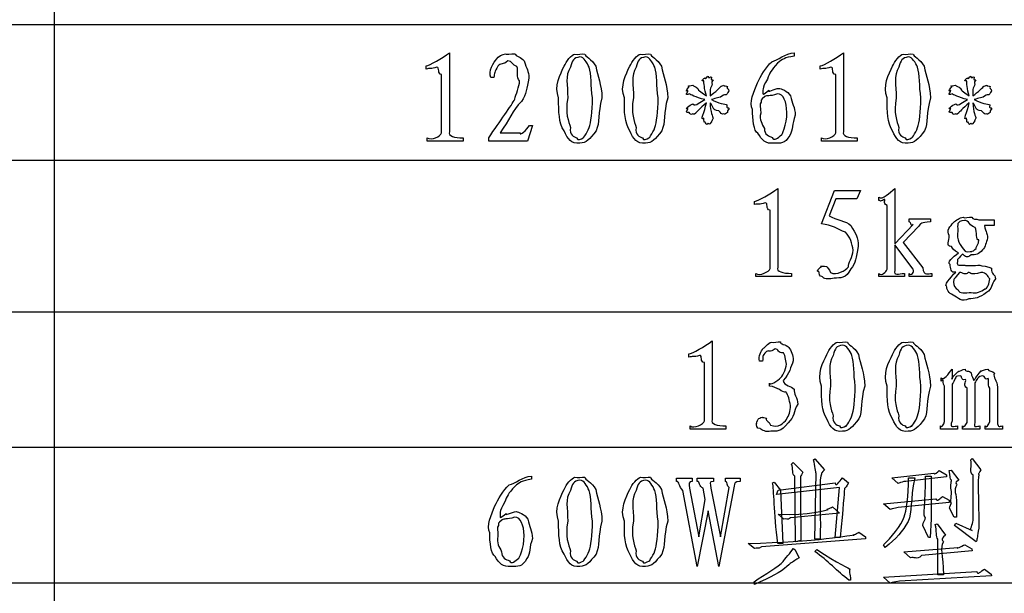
# Model space of a CAD drawing. Header units: millimetres. Extents: x 3 to 297, y 2 to 209.
# Tile 90 of 92: x 252 to 275, y 181 to 194. Entities that reach past the tile are written whole.
import ezdxf

# ---------------------------------------------------------------- set-up
doc = ezdxf.new("R2010")
doc.units = ezdxf.units.MM
doc.layers.get('0').update_dxf_attribs({"linetype": 'CONTINUOUS'})

msp = doc.modelspace()

# ---------------------------------------------------------------- linework, layer by layer
at = {"color": 0}
for p, q in [((252.448, 198.015), (252.448, 194.31)), ((225.742, 194.31), (252.448, 194.31)), ((252.448, 194.31), (252.448, 191.029)), ((252.448, 194.31), (291.994, 194.31)), ((262.004, 193.623), (262.004, 191.715)), ((270.338, 193.623), (270.338, 193.546)), ((271.529, 193.623), (271.529, 191.715)), ((261.441, 193.231), (261.441, 193.308)), ((265.543, 193.298), (265.543, 193.298)), ((267.13, 193.298), (267.13, 193.298)), ((270.966, 193.231), (270.966, 193.308)), ((273.48, 193.298), (273.48, 193.298)), ((261.816, 191.688), (261.816, 193.099)), ((263.078, 193.027), (263.007, 193.027)), ((271.341, 191.688), (271.341, 193.099)), ((270.25, 192.581), (270.25, 192.581)), ((268.304, 192.416), (268.304, 192.416)), ((274.654, 192.416), (274.654, 192.416)), ((269.528, 192.168), (269.528, 192.168)), ((264.01, 191.864), (263.889, 191.49)), ((263.938, 191.864), (264.01, 191.864)), ((264.93, 191.815), (264.93, 191.815)), ((266.518, 191.815), (266.518, 191.815)), ((272.868, 191.815), (272.868, 191.815)), ((261.469, 191.49), (261.469, 191.566)), ((262.334, 191.566), (262.334, 191.49)), ((262.957, 191.49), (262.957, 191.566)), ((263.227, 191.688), (263.712, 191.688)), ((263.227, 191.688), (263.227, 191.688)), ((270.994, 191.49), (270.994, 191.566)), ((271.859, 191.566), (271.859, 191.49)), ((262.334, 191.49), (261.469, 191.49)), ((263.889, 191.49), (262.957, 191.49)), ((271.859, 191.49), (270.994, 191.49)), ((225.742, 191.029), (252.448, 191.029)), ((252.448, 191.029), (252.448, 187.361)), ((252.448, 191.029), (291.994, 191.029)), ((269.941, 190.343), (269.941, 188.436)), ((270.994, 189.483), (271.314, 190.293)), ((271.314, 190.293), (271.937, 190.293)), ((271.937, 190.293), (271.848, 190.095)), ((272.769, 190.343), (272.769, 189.004)), ((269.379, 189.951), (269.379, 190.029)), ((271.341, 190.095), (271.181, 189.682)), ((271.848, 190.095), (271.341, 190.095)), ((272.383, 190.051), (272.383, 190.128)), ((272.582, 188.386), (272.582, 189.93)), ((269.754, 188.408), (269.754, 189.819)), ((272.769, 189.004), (273.215, 189.472)), ((273.348, 189.434), (272.967, 189.037)), ((273.116, 189.533), (273.116, 189.61)), ((273.116, 189.61), (273.634, 189.61)), ((273.634, 189.61), (273.634, 189.533)), ((274.803, 189.582), (275.172, 189.582)), ((275.172, 189.45), (274.935, 189.45)), ((275.172, 189.582), (275.172, 189.45)), ((273.215, 188.386), (272.769, 188.976)), ((272.769, 188.976), (272.769, 188.359)), ((272.967, 189.037), (273.447, 188.419)), ((271.76, 188.849), (271.76, 188.849)), ((274.307, 188.788), (274.307, 188.788)), ((274.467, 188.827), (274.467, 188.827)), ((269.407, 188.21), (269.407, 188.287)), ((270.272, 188.287), (270.272, 188.21)), ((272.383, 188.21), (272.383, 188.287)), ((273, 188.287), (273, 188.21)), ((273.116, 188.21), (273.116, 188.287)), ((273.662, 188.287), (273.662, 188.21)), ((274.334, 188.309), (274.334, 188.309)), ((270.272, 188.21), (269.407, 188.21)), ((273, 188.21), (272.383, 188.21)), ((273.662, 188.21), (273.116, 188.21)), ((225.742, 187.361), (252.448, 187.361)), ((252.448, 187.361), (252.448, 184.08)), ((252.448, 187.361), (291.994, 187.361)), ((268.354, 186.653), (268.354, 184.745)), ((267.791, 186.261), (267.791, 186.338)), ((268.166, 184.718), (268.166, 186.129)), ((269.572, 186.162), (269.495, 186.162)), ((271.893, 186.327), (271.893, 186.327)), ((273.48, 186.327), (273.48, 186.327)), ((274.158, 185.969), (274.158, 185.732)), ((269.743, 185.561), (269.743, 185.633)), ((273.888, 185.682), (273.888, 185.76)), ((273.921, 185.71), (273.888, 185.682)), ((274.224, 185.743), (274.224, 185.743)), ((273.97, 184.701), (273.97, 185.561)), ((274.158, 185.611), (274.158, 184.718)), ((274.516, 184.679), (274.516, 185.511)), ((274.704, 185.523), (274.704, 184.679)), ((275.062, 184.701), (275.062, 185.511)), ((275.249, 185.534), (275.249, 184.701)), ((271.28, 184.845), (271.28, 184.845)), ((272.868, 184.845), (272.868, 184.845)), ((267.819, 184.519), (267.819, 184.597)), ((268.684, 184.519), (267.819, 184.519)), ((268.684, 184.597), (268.684, 184.519)), ((273.871, 184.519), (273.871, 184.597)), ((274.285, 184.519), (273.871, 184.519)), ((274.285, 184.597), (274.285, 184.519)), ((274.406, 184.519), (274.406, 184.597)), ((274.825, 184.519), (274.406, 184.519)), ((274.825, 184.597), (274.825, 184.519)), ((274.952, 184.519), (274.952, 184.597)), ((275.371, 184.519), (274.952, 184.519)), ((275.371, 184.597), (275.371, 184.519)), ((225.742, 184.08), (252.448, 184.08)), ((252.448, 184.08), (252.448, 180.799)), ((252.448, 184.08), (291.994, 184.08)), ((270.272, 183.674), (270.31, 183.713)), ((270.31, 183.713), (270.547, 183.481)), ((270.807, 183.774), (270.839, 183.801)), ((270.839, 183.801), (271.066, 183.537)), ((274.61, 183.774), (274.638, 183.812)), ((274.638, 183.812), (274.847, 183.537)), ((273.844, 183.515), (274.014, 183.416)), ((274.081, 183.515), (274.131, 183.526)), ((274.131, 183.526), (274.312, 183.283)), ((263.988, 183.382), (263.988, 183.305)), ((267.494, 183.256), (267.494, 183.333)), ((267.494, 183.333), (267.869, 183.333)), ((267.869, 183.333), (267.869, 183.256)), ((267.99, 183.256), (267.99, 183.333)), ((267.99, 183.333), (268.387, 183.333)), ((268.387, 183.333), (268.387, 183.256)), ((268.673, 183.256), (268.673, 183.333)), ((268.673, 183.333), (269.032, 183.333)), ((269.032, 183.333), (269.032, 183.256)), ((269.814, 183.217), (269.853, 183.239)), ((269.853, 183.239), (270.002, 183.041)), ((270.371, 181.795), (270.349, 183.382)), ((270.492, 183.377), (270.492, 183.377)), ((270.839, 181.856), (270.867, 183.454)), ((271, 183.432), (271, 183.432)), ((271.501, 183.338), (271.65, 183.217)), ((272.697, 183.338), (273.711, 183.454)), ((272.852, 183.206), (272.697, 183.338)), ((274.014, 183.366), (273.039, 183.256)), ((273.1, 183.338), (273.249, 183.338)), ((273.513, 183.382), (273.645, 183.382)), ((273.645, 183.382), (273.645, 182.352)), ((274.014, 183.416), (274.014, 183.366)), ((274.66, 182.313), (274.66, 183.405)), ((265.543, 183.057), (265.543, 183.057)), ((267.13, 183.057), (267.13, 183.057)), ((267.99, 181.2), (267.643, 183.035)), ((267.808, 183.09), (268.034, 181.916)), ((268.188, 182.82), (268.139, 183.09)), ((268.326, 183.09), (268.552, 181.916)), ((268.883, 183.14), (268.514, 181.2)), ((268.552, 181.916), (268.762, 183.107)), ((271.429, 183.107), (269.913, 182.936)), ((269.913, 182.936), (269.952, 183.041)), ((269.952, 183.041), (271.33, 183.217)), ((270.002, 183.041), (270.062, 181.756)), ((271.33, 181.894), (271.429, 183.107)), ((268.034, 181.916), (268.188, 182.82)), ((272.499, 182.71), (273.761, 182.837)), ((273.921, 182.892), (274.081, 182.798)), ((274.081, 182.798), (274.081, 182.748)), ((268.254, 182.539), (267.99, 181.2)), ((268.514, 181.2), (268.254, 182.539)), ((271.264, 182.638), (271.435, 182.489)), ((272.653, 182.572), (272.499, 182.71)), ((274.081, 182.748), (272.852, 182.622)), ((274.207, 182.39), (274.092, 182.611)), ((274.263, 182.699), (274.257, 182.39)), ((263.9, 182.341), (263.9, 182.341)), ((270.09, 182.341), (269.952, 182.462)), ((271.435, 182.489), (270.25, 182.374)), ((273.094, 182.286), (273.094, 182.286)), ((273.645, 182.352), (273.623, 181.894)), ((274.257, 182.39), (274.207, 182.39)), ((273.585, 181.894), (273.447, 182.192)), ((273.745, 182.214), (273.794, 182.225)), ((273.794, 182.225), (273.993, 181.955)), ((274.213, 182.192), (274.241, 182.241)), ((274.737, 181.795), (274.213, 182.192)), ((274.241, 182.241), (274.638, 182.065)), ((263.178, 181.927), (263.178, 181.927)), ((272.058, 181.866), (269.544, 181.673)), ((270.498, 181.828), (270.371, 181.795)), ((270.966, 181.856), (270.839, 181.856)), ((271.452, 181.894), (271.33, 181.894)), ((271.898, 182.026), (272.058, 181.916)), ((272.058, 181.916), (272.058, 181.866)), ((273.623, 181.894), (273.585, 181.894)), ((273.811, 180.996), (273.811, 181.856)), ((264.93, 181.574), (264.93, 181.574)), ((266.518, 181.574), (266.518, 181.574)), ((269.379, 181.629), (269.224, 181.756)), ((270.062, 181.756), (269.941, 181.756)), ((270.31, 181.629), (270.349, 181.608)), ((270.349, 181.608), (270.459, 181.409)), ((270.839, 181.558), (270.884, 181.608)), ((272.532, 181.657), (272.499, 181.723)), ((272.989, 181.547), (274.29, 181.657)), ((274.638, 181.574), (273.414, 181.459)), ((274.461, 181.723), (274.627, 181.624)), ((274.627, 181.624), (274.638, 181.574)), ((273.149, 181.409), (272.989, 181.547)), ((274.935, 181.133), (275.095, 181.012)), ((271.7, 180.864), (271.661, 180.864)), ((271.7, 180.864), (271.7, 180.864)), ((272.499, 180.94), (274.748, 181.073)), ((272.653, 180.792), (272.499, 180.94)), ((275.106, 180.974), (272.879, 180.841)), ((273.943, 180.996), (273.811, 180.996)), ((273.943, 180.996), (273.943, 180.996)), ((275.095, 181.012), (275.106, 180.974)), ((225.742, 180.799), (252.448, 180.799)), ((225.742, 180.799), (252.448, 180.799)), ((252.448, 180.799), (252.448, 177.517)), ((252.448, 180.799), (291.994, 180.799)), ((269.379, 180.764), (269.373, 180.825)), ((269.379, 180.764), (269.379, 180.764))]:
    msp.add_line(p, q, dxfattribs=at)
for points in [[(261.441, 193.308), (261.533, 193.321), (261.827, 193.49), (262.004, 193.623)], [(263.007, 193.027), (262.932, 193.171), (263.078, 193.408), (263.145, 193.474)], [(263.145, 193.474), (263.183, 193.541), (263.283, 193.585), (263.36, 193.601)], [(263.36, 193.601), (263.338, 193.57), (263.511, 193.614), (263.586, 193.601)], [(263.586, 193.601), (263.605, 193.541), (263.737, 193.529), (263.812, 193.43)], [(264.776, 193.298), (264.826, 193.42), (264.954, 193.58), (265.035, 193.595)], [(265.157, 193.523), (265.002, 193.504), (264.977, 193.441), (264.93, 193.275)], [(265.035, 193.595), (265.108, 193.57), (265.201, 193.613), (265.278, 193.595)], [(265.383, 193.275), (265.325, 193.387), (265.259, 193.523), (265.157, 193.523)], [(265.278, 193.595), (265.267, 193.537), (265.446, 193.481), (265.543, 193.298)], [(266.364, 193.298), (266.414, 193.42), (266.542, 193.58), (266.623, 193.595)], [(266.744, 193.523), (266.59, 193.504), (266.565, 193.441), (266.518, 193.275)], [(266.623, 193.595), (266.696, 193.57), (266.788, 193.613), (266.865, 193.595)], [(266.97, 193.275), (266.912, 193.387), (266.846, 193.523), (266.744, 193.523)], [(266.865, 193.595), (266.855, 193.537), (267.033, 193.481), (267.13, 193.298)], [(269.798, 193.408), (269.937, 193.442), (270.129, 193.612), (270.338, 193.623)], [(270.338, 193.546), (270.106, 193.504), (270.046, 193.474), (269.936, 193.374)], [(270.966, 193.308), (271.058, 193.321), (271.352, 193.49), (271.529, 193.623)], [(272.714, 193.298), (272.764, 193.42), (272.892, 193.58), (272.973, 193.595)], [(273.094, 193.523), (272.94, 193.504), (272.915, 193.441), (272.868, 193.275)], [(272.973, 193.595), (273.046, 193.57), (273.138, 193.613), (273.215, 193.595)], [(273.32, 193.275), (273.262, 193.387), (273.196, 193.523), (273.094, 193.523)], [(273.215, 193.595), (273.205, 193.537), (273.383, 193.481), (273.48, 193.298)], [(261.7, 193.275), (261.548, 193.222), (261.536, 193.26), (261.441, 193.231)], [(261.816, 193.099), (261.702, 193.107), (261.778, 193.278), (261.7, 193.275)], [(263.178, 193.303), (263.091, 193.16), (263.096, 193.129), (263.078, 193.027)], [(263.415, 193.43), (263.307, 193.325), (263.229, 193.387), (263.178, 193.303)], [(263.635, 193.292), (263.521, 193.325), (263.521, 193.43), (263.415, 193.43)], [(263.701, 192.945), (263.605, 193.027), (263.68, 193.204), (263.635, 193.292)], [(263.812, 193.43), (263.87, 193.226), (263.922, 193.19), (263.922, 193.011)], [(264.644, 192.531), (264.528, 192.821), (264.688, 193.117), (264.776, 193.298)], [(264.93, 193.275), (264.793, 193.056), (264.864, 192.862), (264.864, 192.531)], [(265.46, 192.531), (265.424, 192.821), (265.434, 193.11), (265.383, 193.275)], [(265.543, 193.298), (265.576, 193.056), (265.687, 192.862), (265.691, 192.531)], [(266.232, 192.531), (266.116, 192.821), (266.276, 193.117), (266.364, 193.298)], [(266.518, 193.275), (266.38, 193.056), (266.452, 192.862), (266.452, 192.531)], [(267.047, 192.531), (267.012, 192.821), (267.021, 193.11), (266.97, 193.275)], [(267.13, 193.298), (267.163, 193.056), (267.275, 192.862), (267.279, 192.531)], [(269.451, 192.901), (269.522, 193.06), (269.65, 193.275), (269.798, 193.408)], [(269.936, 193.374), (269.772, 193.193), (269.746, 193.15), (269.688, 192.989)], [(271.225, 193.275), (271.073, 193.222), (271.061, 193.26), (270.966, 193.231)], [(271.341, 193.099), (271.227, 193.107), (271.303, 193.278), (271.225, 193.275)], [(272.582, 192.531), (272.466, 192.821), (272.626, 193.117), (272.714, 193.298)], [(272.868, 193.275), (272.73, 193.056), (272.802, 192.862), (272.802, 192.531)], [(273.397, 192.531), (273.362, 192.821), (273.371, 193.11), (273.32, 193.275)], [(273.48, 193.298), (273.513, 193.056), (273.625, 192.862), (273.629, 192.531)], [(263.922, 193.011), (263.87, 192.748), (263.863, 192.641), (263.745, 192.443)], [(268.155, 192.95), (268.045, 192.92), (268.162, 193.006), (268.177, 193.022)], [(268.177, 193.022), (268.195, 192.953), (268.222, 193.052), (268.254, 193.06)], [(268.254, 193.06), (268.261, 192.972), (268.315, 193.063), (268.337, 193.038)], [(268.337, 193.038), (268.31, 192.92), (268.376, 192.989), (268.376, 192.967)], [(274.505, 192.95), (274.395, 192.92), (274.512, 193.006), (274.527, 193.022)], [(274.527, 193.022), (274.545, 192.953), (274.572, 193.052), (274.604, 193.06)], [(274.604, 193.06), (274.611, 192.972), (274.665, 193.063), (274.687, 193.038)], [(274.687, 193.038), (274.66, 192.92), (274.726, 192.989), (274.726, 192.967)], [(263.586, 192.504), (263.605, 192.622), (263.701, 192.801), (263.701, 192.945)], [(267.769, 192.713), (267.67, 192.655), (267.781, 192.787), (267.802, 192.807)], [(267.802, 192.807), (267.714, 192.814), (267.852, 192.84), (267.885, 192.84)], [(267.885, 192.84), (267.898, 192.814), (267.959, 192.814), (268.012, 192.763)], [(268.012, 192.763), (268.001, 192.714), (268.131, 192.654), (268.216, 192.581)], [(268.216, 192.581), (268.162, 192.737), (268.155, 192.917), (268.155, 192.95)], [(268.348, 192.834), (268.277, 192.741), (268.318, 192.68), (268.304, 192.581)], [(268.304, 192.581), (268.427, 192.67), (268.559, 192.807), (268.574, 192.818)], [(268.376, 192.967), (268.31, 192.88), (268.366, 192.903), (268.348, 192.834)], [(268.574, 192.818), (268.577, 192.814), (268.614, 192.84), (268.64, 192.84)], [(268.64, 192.84), (268.632, 192.814), (268.697, 192.829), (268.723, 192.807)], [(268.723, 192.807), (268.684, 192.774), (268.759, 192.755), (268.756, 192.708)], [(269.329, 192.25), (269.238, 192.413), (269.369, 192.694), (269.451, 192.901)], [(269.688, 192.989), (269.54, 192.755), (269.595, 192.711), (269.577, 192.63)], [(269.726, 192.719), (269.673, 192.644), (269.858, 192.763), (269.969, 192.763)], [(269.969, 192.763), (270.014, 192.763), (270.176, 192.702), (270.25, 192.581)], [(274.119, 192.713), (274.02, 192.655), (274.131, 192.787), (274.152, 192.807)], [(274.152, 192.807), (274.064, 192.814), (274.202, 192.84), (274.235, 192.84)], [(274.235, 192.84), (274.248, 192.814), (274.309, 192.814), (274.362, 192.763)], [(274.362, 192.763), (274.351, 192.714), (274.481, 192.654), (274.566, 192.581)], [(274.566, 192.581), (274.512, 192.737), (274.505, 192.917), (274.505, 192.95)], [(274.698, 192.834), (274.627, 192.741), (274.668, 192.68), (274.654, 192.581)], [(274.654, 192.581), (274.777, 192.67), (274.909, 192.807), (274.924, 192.818)], [(274.726, 192.967), (274.66, 192.88), (274.716, 192.903), (274.698, 192.834)], [(274.924, 192.818), (274.927, 192.814), (274.964, 192.84), (274.99, 192.84)], [(274.99, 192.84), (274.982, 192.814), (275.047, 192.829), (275.073, 192.807)], [(275.073, 192.807), (275.034, 192.774), (275.109, 192.755), (275.106, 192.708)], [(264.776, 191.738), (264.645, 191.925), (264.644, 192.2), (264.644, 192.531)], [(264.864, 192.531), (264.793, 192.159), (264.886, 191.961), (264.93, 191.815)], [(265.383, 191.815), (265.424, 191.925), (265.46, 192.2), (265.46, 192.531)], [(265.691, 192.531), (265.582, 192.159), (265.647, 191.936), (265.548, 191.738)], [(266.364, 191.738), (266.233, 191.925), (266.232, 192.2), (266.232, 192.531)], [(266.452, 192.531), (266.38, 192.159), (266.474, 191.961), (266.518, 191.815)], [(266.97, 191.815), (267.012, 191.925), (267.047, 192.2), (267.047, 192.531)], [(267.279, 192.531), (267.17, 192.159), (267.235, 191.936), (267.135, 191.738)], [(267.802, 192.63), (267.67, 192.571), (267.769, 192.672), (267.769, 192.713)], [(268.177, 192.492), (267.953, 192.545), (267.827, 192.619), (267.802, 192.63)], [(268.629, 192.603), (268.519, 192.512), (268.454, 192.539), (268.337, 192.492)], [(268.756, 192.708), (268.676, 192.564), (268.709, 192.628), (268.629, 192.603)], [(269.627, 192.564), (269.507, 192.472), (269.55, 192.479), (269.539, 192.432)], [(269.577, 192.63), (269.573, 192.589), (269.678, 192.693), (269.726, 192.719)], [(269.93, 192.63), (269.723, 192.556), (269.678, 192.609), (269.627, 192.564)], [(270.162, 192.184), (270.147, 192.439), (270.085, 192.63), (269.93, 192.63)], [(270.25, 192.581), (270.279, 192.406), (270.36, 192.307), (270.36, 192.112)], [(272.714, 191.738), (272.583, 191.925), (272.582, 192.2), (272.582, 192.531)], [(272.802, 192.531), (272.73, 192.159), (272.824, 191.961), (272.868, 191.815)], [(273.32, 191.815), (273.362, 191.925), (273.397, 192.2), (273.397, 192.531)], [(273.629, 192.531), (273.52, 192.159), (273.585, 191.936), (273.485, 191.738)], [(274.152, 192.63), (274.02, 192.571), (274.119, 192.672), (274.119, 192.713)], [(274.527, 192.492), (274.303, 192.545), (274.177, 192.619), (274.152, 192.63)], [(274.979, 192.603), (274.869, 192.512), (274.804, 192.539), (274.687, 192.492)], [(275.106, 192.708), (275.026, 192.564), (275.059, 192.628), (274.979, 192.603)], [(262.957, 191.566), (263.219, 191.972), (263.511, 192.356), (263.586, 192.504)], [(263.745, 192.443), (263.521, 192.234), (263.459, 191.992), (263.227, 191.688)], [(267.769, 192.278), (267.67, 192.247), (267.809, 192.358), (267.891, 192.388)], [(267.802, 192.179), (267.67, 192.163), (267.769, 192.236), (267.769, 192.278)], [(267.891, 192.388), (267.953, 192.307), (268.07, 192.451), (268.177, 192.492)], [(268.216, 192.416), (268.048, 192.267), (267.975, 192.185), (267.957, 192.168)], [(268.155, 192.041), (268.045, 191.958), (268.175, 192.195), (268.216, 192.416)], [(268.304, 192.416), (268.31, 192.192), (268.376, 192.07), (268.376, 192.041)], [(268.514, 192.223), (268.343, 192.223), (268.384, 192.341), (268.304, 192.416)], [(268.337, 192.492), (268.5, 192.399), (268.679, 192.384), (268.712, 192.366)], [(268.712, 192.366), (268.684, 192.247), (268.762, 192.322), (268.762, 192.278)], [(268.762, 192.278), (268.684, 192.163), (268.748, 192.203), (268.723, 192.179)], [(269.539, 192.432), (269.489, 192.38), (269.528, 192.3), (269.528, 192.168)], [(274.119, 192.278), (274.02, 192.247), (274.159, 192.358), (274.241, 192.388)], [(274.152, 192.179), (274.02, 192.163), (274.119, 192.236), (274.119, 192.278)], [(274.241, 192.388), (274.303, 192.307), (274.42, 192.451), (274.527, 192.492)], [(274.566, 192.416), (274.398, 192.267), (274.325, 192.185), (274.307, 192.168)], [(274.505, 192.041), (274.395, 191.958), (274.525, 192.195), (274.566, 192.416)], [(274.654, 192.416), (274.66, 192.192), (274.726, 192.07), (274.726, 192.041)], [(274.864, 192.223), (274.693, 192.223), (274.734, 192.341), (274.654, 192.416)], [(274.687, 192.492), (274.85, 192.399), (275.029, 192.384), (275.062, 192.366)], [(275.062, 192.366), (275.034, 192.247), (275.112, 192.322), (275.112, 192.278)], [(275.112, 192.278), (275.034, 192.163), (275.098, 192.203), (275.073, 192.179)], [(267.885, 192.145), (267.831, 192.115), (267.825, 192.156), (267.802, 192.179)], [(267.957, 192.168), (267.898, 192.115), (267.918, 192.145), (267.885, 192.145)], [(268.183, 191.958), (268.162, 191.899), (268.155, 192.01), (268.155, 192.041)], [(268.376, 192.041), (268.31, 191.899), (268.362, 191.983), (268.337, 191.958)], [(268.64, 192.145), (268.577, 192.115), (268.571, 192.17), (268.514, 192.223)], [(268.723, 192.179), (268.632, 192.115), (268.669, 192.145), (268.64, 192.145)], [(269.462, 191.677), (269.357, 191.727), (269.329, 192.025), (269.329, 192.25)], [(269.528, 192.168), (269.489, 191.998), (269.557, 191.91), (269.616, 191.793)], [(270.03, 191.638), (270.03, 191.608), (270.162, 191.886), (270.162, 192.184)], [(270.36, 192.112), (270.279, 191.899), (270.316, 191.756), (270.228, 191.627)], [(274.235, 192.145), (274.181, 192.115), (274.175, 192.156), (274.152, 192.179)], [(274.307, 192.168), (274.248, 192.115), (274.268, 192.145), (274.235, 192.145)], [(274.533, 191.958), (274.512, 191.899), (274.505, 192.01), (274.505, 192.041)], [(274.726, 192.041), (274.66, 191.899), (274.712, 191.983), (274.687, 191.958)], [(274.99, 192.145), (274.927, 192.115), (274.921, 192.17), (274.864, 192.223)], [(275.073, 192.179), (274.982, 192.115), (275.019, 192.145), (274.99, 192.145)], [(263.712, 191.688), (263.697, 191.594), (263.872, 191.765), (263.938, 191.864)], [(264.93, 191.815), (264.884, 191.634), (265.027, 191.589), (265.079, 191.566)], [(265.234, 191.566), (265.208, 191.517), (265.334, 191.671), (265.383, 191.815)], [(266.518, 191.815), (266.471, 191.634), (266.615, 191.589), (266.667, 191.566)], [(266.821, 191.566), (266.795, 191.517), (266.922, 191.671), (266.97, 191.815)], [(268.26, 191.919), (268.202, 191.848), (268.205, 191.932), (268.183, 191.958)], [(268.337, 191.958), (268.261, 191.848), (268.289, 191.919), (268.26, 191.919)], [(272.868, 191.815), (272.821, 191.634), (272.965, 191.589), (273.017, 191.566)], [(273.171, 191.566), (273.145, 191.517), (273.272, 191.671), (273.32, 191.815)], [(274.61, 191.919), (274.552, 191.848), (274.555, 191.932), (274.533, 191.958)], [(274.687, 191.958), (274.611, 191.848), (274.639, 191.919), (274.61, 191.919)], [(261.469, 191.566), (261.565, 191.495), (261.797, 191.607), (261.816, 191.688)], [(262.004, 191.715), (261.96, 191.612), (262.128, 191.566), (262.334, 191.566)], [(265.157, 191.44), (264.943, 191.409), (264.867, 191.539), (264.776, 191.738)], [(265.079, 191.566), (265.108, 191.476), (265.186, 191.547), (265.234, 191.566)], [(265.548, 191.738), (265.384, 191.528), (265.318, 191.44), (265.157, 191.44)], [(266.744, 191.44), (266.531, 191.409), (266.455, 191.539), (266.364, 191.738)], [(266.667, 191.566), (266.696, 191.476), (266.773, 191.547), (266.821, 191.566)], [(267.135, 191.738), (266.972, 191.528), (266.905, 191.44), (266.744, 191.44)], [(269.847, 191.44), (269.65, 191.409), (269.55, 191.518), (269.462, 191.677)], [(269.616, 191.793), (269.606, 191.645), (269.737, 191.602), (269.803, 191.578)], [(269.803, 191.578), (269.856, 191.476), (269.944, 191.572), (270.03, 191.638)], [(270.228, 191.627), (270.106, 191.409), (270.015, 191.44), (269.847, 191.44)], [(270.994, 191.566), (271.09, 191.495), (271.322, 191.607), (271.341, 191.688)], [(271.529, 191.715), (271.485, 191.612), (271.653, 191.566), (271.859, 191.566)], [(273.094, 191.44), (272.881, 191.409), (272.805, 191.539), (272.714, 191.738)], [(273.017, 191.566), (273.046, 191.476), (273.123, 191.547), (273.171, 191.566)], [(273.485, 191.738), (273.322, 191.528), (273.255, 191.44), (273.094, 191.44)], [(269.379, 190.029), (269.47, 190.041), (269.765, 190.211), (269.941, 190.343)], [(272.383, 190.128), (272.466, 190.063), (272.644, 190.233), (272.769, 190.343)], [(269.638, 189.996), (269.485, 189.942), (269.474, 189.98), (269.379, 189.951)], [(269.754, 189.819), (269.639, 189.828), (269.715, 189.998), (269.638, 189.996)], [(272.515, 190.078), (272.378, 189.997), (272.427, 190.069), (272.383, 190.051)], [(272.582, 189.93), (272.466, 189.997), (272.559, 190.078), (272.515, 190.078)], [(271.181, 189.682), (271.352, 189.574), (271.587, 189.563), (271.705, 189.45)], [(274.423, 189.648), (274.428, 189.607), (274.578, 189.662), (274.627, 189.648)], [(271.573, 189.285), (271.377, 189.351), (271.259, 189.468), (270.994, 189.483)], [(271.705, 189.45), (271.826, 189.232), (271.887, 189.17), (271.887, 188.943)], [(273.215, 189.472), (273.123, 189.398), (273.182, 189.533), (273.116, 189.533)], [(273.634, 189.533), (273.388, 189.516), (273.406, 189.5), (273.348, 189.434)], [(274.086, 189.207), (273.998, 189.309), (274.119, 189.439), (274.186, 189.516)], [(274.186, 189.516), (274.252, 189.582), (274.334, 189.637), (274.423, 189.648)], [(274.45, 189.571), (274.252, 189.541), (274.29, 189.486), (274.29, 189.317)], [(274.709, 189.4), (274.585, 189.424), (274.56, 189.571), (274.45, 189.571)], [(274.627, 189.648), (274.645, 189.582), (274.737, 189.615), (274.803, 189.582)], [(274.935, 189.45), (274.968, 189.258), (275.012, 189.264), (275.012, 189.147)], [(271.76, 188.849), (271.741, 189.001), (271.697, 189.17), (271.573, 189.285)], [(274.136, 188.937), (273.998, 188.935), (274.086, 189.078), (274.086, 189.207)], [(274.29, 189.317), (274.252, 189.086), (274.348, 188.984), (274.467, 188.827)], [(274.803, 189.097), (274.711, 189.082), (274.771, 189.29), (274.709, 189.4)], [(274.737, 188.893), (274.711, 188.902), (274.803, 189.009), (274.803, 189.097)], [(275.012, 189.147), (274.968, 189.027), (274.969, 188.935), (274.886, 188.855)], [(271.65, 188.447), (271.624, 188.535), (271.76, 188.675), (271.76, 188.849)], [(271.887, 188.943), (271.826, 188.663), (271.826, 188.536), (271.705, 188.397)], [(274.108, 188.502), (274.012, 188.553), (274.175, 188.674), (274.307, 188.788)], [(274.307, 188.788), (274.186, 188.835), (274.172, 188.889), (274.136, 188.937)], [(274.406, 188.756), (274.248, 188.586), (274.285, 188.636), (274.285, 188.573)], [(274.616, 188.733), (274.486, 188.63), (274.446, 188.74), (274.406, 188.756)], [(274.467, 188.827), (274.45, 188.802), (274.602, 188.817), (274.632, 188.821)], [(274.886, 188.855), (274.803, 188.747), (274.715, 188.733), (274.616, 188.733)], [(274.632, 188.821), (274.627, 188.811), (274.695, 188.849), (274.737, 188.893)], [(270.994, 188.452), (270.922, 188.464), (271.079, 188.476), (271.121, 188.458)], [(274.241, 188.32), (274.131, 188.281), (274.108, 188.425), (274.108, 188.502)], [(274.285, 188.573), (274.248, 188.464), (274.343, 188.485), (274.461, 188.485)], [(274.461, 188.485), (274.483, 188.464), (274.7, 188.485), (274.825, 188.485)], [(274.825, 188.485), (274.85, 188.464), (275.042, 188.461), (275.106, 188.414)], [(269.407, 188.287), (269.503, 188.215), (269.735, 188.327), (269.754, 188.408)], [(269.941, 188.436), (269.897, 188.332), (270.065, 188.287), (270.272, 188.287)], [(270.933, 188.342), (270.837, 188.303), (270.953, 188.43), (270.994, 188.452)], [(271.005, 188.215), (270.956, 188.204), (270.933, 188.294), (270.933, 188.342)], [(271.121, 188.458), (271.121, 188.432), (271.192, 188.393), (271.214, 188.309)], [(271.214, 188.309), (271.359, 188.229), (271.575, 188.354), (271.65, 188.447)], [(271.705, 188.397), (271.587, 188.149), (271.453, 188.182), (271.303, 188.171)], [(272.383, 188.287), (272.446, 188.215), (272.562, 188.32), (272.582, 188.386)], [(272.769, 188.359), (272.726, 188.215), (272.864, 188.287), (273, 188.287)], [(273.116, 188.287), (273.156, 188.215), (273.249, 188.32), (273.215, 188.386)], [(273.447, 188.419), (273.461, 188.215), (273.585, 188.287), (273.662, 188.287)], [(274.02, 187.984), (273.954, 187.981), (274.093, 188.179), (274.241, 188.32)], [(274.334, 188.309), (274.186, 188.149), (274.191, 188.149), (274.191, 188.072)], [(274.544, 188.309), (274.479, 188.229), (274.414, 188.309), (274.334, 188.309)], [(274.847, 188.309), (274.6, 188.229), (274.606, 188.309), (274.544, 188.309)], [(275.062, 188.155), (275.001, 188.229), (274.99, 188.309), (274.847, 188.309)], [(275.106, 188.414), (275.092, 188.251), (275.2, 188.279), (275.2, 188.155)], [(271.303, 188.171), (271.055, 188.13), (271.056, 188.178), (271.005, 188.215)], [(274.191, 188.072), (274.186, 187.992), (274.225, 187.931), (274.296, 187.89)], [(274.941, 187.912), (275.001, 187.906), (275.062, 188.053), (275.062, 188.155)], [(275.2, 188.155), (275.092, 188.006), (275.128, 187.923), (274.985, 187.824)], [(274.18, 187.763), (274.071, 187.807), (274.02, 187.895), (274.02, 187.984)], [(274.555, 187.675), (274.402, 187.573), (274.286, 187.705), (274.18, 187.763)], [(274.296, 187.89), (274.329, 187.789), (274.475, 187.824), (274.616, 187.824)], [(274.985, 187.824), (274.81, 187.69), (274.701, 187.675), (274.555, 187.675)], [(274.616, 187.824), (274.726, 187.789), (274.864, 187.854), (274.941, 187.912)], [(267.791, 186.338), (267.883, 186.351), (268.177, 186.52), (268.354, 186.653)], [(269.589, 186.482), (269.589, 186.45), (269.712, 186.61), (269.787, 186.625)], [(269.787, 186.625), (269.856, 186.6), (269.936, 186.644), (270.002, 186.63)], [(270.002, 186.63), (269.988, 186.571), (270.137, 186.571), (270.211, 186.498)], [(271.126, 186.327), (271.176, 186.45), (271.304, 186.61), (271.385, 186.625)], [(271.385, 186.625), (271.458, 186.6), (271.551, 186.643), (271.628, 186.625)], [(271.628, 186.625), (271.617, 186.567), (271.796, 186.51), (271.893, 186.327)], [(272.714, 186.327), (272.764, 186.45), (272.892, 186.61), (272.973, 186.625)], [(272.973, 186.625), (273.046, 186.6), (273.138, 186.643), (273.215, 186.625)], [(273.215, 186.625), (273.205, 186.567), (273.383, 186.51), (273.48, 186.327)], [(269.495, 186.162), (269.474, 186.289), (269.533, 186.4), (269.589, 186.482)], [(269.671, 186.399), (269.54, 186.274), (269.594, 186.279), (269.572, 186.162)], [(269.875, 186.46), (269.75, 186.355), (269.718, 186.439), (269.671, 186.399)], [(270.079, 186.366), (269.93, 186.355), (269.966, 186.46), (269.875, 186.46)], [(270.151, 186.09), (270.14, 186.115), (270.126, 186.307), (270.079, 186.366)], [(270.211, 186.498), (270.252, 186.424), (270.319, 186.316), (270.316, 186.173)], [(271.507, 186.553), (271.352, 186.534), (271.327, 186.471), (271.28, 186.305)], [(271.733, 186.305), (271.675, 186.417), (271.609, 186.553), (271.507, 186.553)], [(273.094, 186.553), (272.94, 186.534), (272.915, 186.471), (272.868, 186.305)], [(273.32, 186.305), (273.262, 186.417), (273.196, 186.553), (273.094, 186.553)], [(268.05, 186.305), (267.898, 186.251), (267.886, 186.29), (267.791, 186.261)], [(268.166, 186.129), (268.052, 186.137), (268.128, 186.308), (268.05, 186.305)], [(270.018, 185.771), (270.021, 185.751), (270.151, 185.969), (270.151, 186.09)], [(270.316, 186.173), (270.246, 186.02), (270.231, 185.87), (270.074, 185.693)], [(270.994, 185.561), (270.878, 185.85), (271.038, 186.147), (271.126, 186.327)], [(271.28, 186.305), (271.143, 186.086), (271.214, 185.892), (271.214, 185.561)], [(271.81, 185.561), (271.774, 185.85), (271.784, 186.14), (271.733, 186.305)], [(271.893, 186.327), (271.926, 186.086), (272.037, 185.892), (272.041, 185.561)], [(272.582, 185.561), (272.466, 185.85), (272.626, 186.147), (272.714, 186.327)], [(272.868, 186.305), (272.73, 186.086), (272.802, 185.892), (272.802, 185.561)], [(273.397, 185.561), (273.362, 185.85), (273.371, 186.14), (273.32, 186.305)], [(273.48, 186.327), (273.513, 186.086), (273.625, 185.892), (273.629, 185.561)], [(273.888, 185.76), (273.954, 185.685), (274.066, 185.862), (274.158, 185.969)], [(274.158, 185.732), (274.1, 185.727), (274.264, 185.886), (274.312, 185.92)], [(274.312, 185.92), (274.314, 185.91), (274.413, 185.969), (274.472, 185.969)], [(274.472, 185.969), (274.435, 185.91), (274.582, 185.939), (274.616, 185.881)], [(274.616, 185.881), (274.618, 185.793), (274.668, 185.76), (274.676, 185.693)], [(274.676, 185.693), (274.7, 185.727), (274.808, 185.886), (274.852, 185.92)], [(274.852, 185.92), (274.792, 185.91), (274.954, 185.969), (275.018, 185.969)], [(275.018, 185.969), (275.034, 185.91), (275.134, 185.936), (275.178, 185.87)], [(275.178, 185.87), (275.125, 185.777), (275.249, 185.691), (275.249, 185.534)], [(269.743, 185.633), (269.732, 185.568), (269.933, 185.678), (270.018, 185.771)], [(270.074, 185.693), (270.087, 185.553), (270.278, 185.568), (270.333, 185.484)], [(273.97, 185.561), (273.921, 185.619), (273.954, 185.71), (273.921, 185.71)], [(274.224, 185.743), (274.181, 185.601), (274.176, 185.657), (274.158, 185.611)], [(274.351, 185.809), (274.236, 185.804), (274.253, 185.787), (274.224, 185.743)], [(274.478, 185.721), (274.351, 185.685), (274.409, 185.809), (274.351, 185.809)], [(274.516, 185.511), (274.402, 185.568), (274.502, 185.662), (274.478, 185.721)], [(274.77, 185.743), (274.66, 185.601), (274.718, 185.628), (274.704, 185.523)], [(274.896, 185.809), (274.836, 185.804), (274.799, 185.787), (274.77, 185.743)], [(275.023, 185.748), (274.949, 185.685), (274.954, 185.809), (274.896, 185.809)], [(275.062, 185.511), (275.001, 185.608), (275.048, 185.711), (275.023, 185.748)], [(270.134, 185.418), (270.054, 185.392), (269.93, 185.55), (269.743, 185.561)], [(270.25, 185.093), (270.206, 185.226), (270.211, 185.336), (270.134, 185.418)], [(270.333, 185.484), (270.319, 185.388), (270.421, 185.281), (270.421, 185.12)], [(271.126, 184.767), (270.995, 184.955), (270.994, 185.231), (270.994, 185.561)], [(271.214, 185.561), (271.143, 185.189), (271.236, 184.991), (271.28, 184.845)], [(271.733, 184.845), (271.774, 184.955), (271.81, 185.231), (271.81, 185.561)], [(272.041, 185.561), (271.932, 185.189), (271.997, 184.966), (271.898, 184.767)], [(272.714, 184.767), (272.583, 184.955), (272.582, 185.231), (272.582, 185.561)], [(272.802, 185.561), (272.73, 185.189), (272.824, 184.991), (272.868, 184.845)], [(273.32, 184.845), (273.362, 184.955), (273.397, 185.231), (273.397, 185.561)], [(273.629, 185.561), (273.52, 185.189), (273.585, 184.966), (273.485, 184.767)], [(270.151, 184.756), (270.206, 184.84), (270.25, 184.96), (270.25, 185.093)], [(270.421, 185.12), (270.319, 184.947), (270.343, 184.809), (270.189, 184.674)], [(267.819, 184.597), (267.915, 184.525), (268.147, 184.636), (268.166, 184.718)], [(268.354, 184.745), (268.31, 184.642), (268.478, 184.597), (268.684, 184.597)], [(269.428, 184.663), (269.423, 184.613), (269.441, 184.74), (269.467, 184.762)], [(269.511, 184.536), (269.423, 184.527), (269.428, 184.621), (269.428, 184.663)], [(269.467, 184.762), (269.474, 184.778), (269.524, 184.802), (269.561, 184.806)], [(269.561, 184.806), (269.551, 184.79), (269.638, 184.806), (269.671, 184.784)], [(269.671, 184.784), (269.617, 184.745), (269.735, 184.707), (269.765, 184.618)], [(269.765, 184.618), (269.955, 184.539), (270.085, 184.664), (270.151, 184.756)], [(270.189, 184.674), (270.014, 184.439), (269.9, 184.47), (269.776, 184.47)], [(271.507, 184.47), (271.293, 184.439), (271.217, 184.569), (271.126, 184.767)], [(271.28, 184.845), (271.234, 184.664), (271.377, 184.618), (271.429, 184.597)], [(271.898, 184.767), (271.734, 184.558), (271.668, 184.47), (271.507, 184.47)], [(271.584, 184.597), (271.558, 184.547), (271.684, 184.701), (271.733, 184.845)], [(273.094, 184.47), (272.881, 184.439), (272.805, 184.569), (272.714, 184.767)], [(272.868, 184.845), (272.821, 184.664), (272.965, 184.618), (273.017, 184.597)], [(273.485, 184.767), (273.322, 184.558), (273.255, 184.47), (273.094, 184.47)], [(273.171, 184.597), (273.145, 184.547), (273.272, 184.701), (273.32, 184.845)], [(273.871, 184.597), (273.899, 184.525), (273.949, 184.631), (273.97, 184.701)], [(274.158, 184.718), (274.064, 184.525), (274.219, 184.597), (274.285, 184.597)], [(274.406, 184.597), (274.384, 184.525), (274.497, 184.624), (274.516, 184.679)], [(274.704, 184.679), (274.66, 184.525), (274.759, 184.597), (274.825, 184.597)], [(274.952, 184.597), (274.982, 184.525), (275.042, 184.631), (275.062, 184.701)], [(275.249, 184.701), (275.258, 184.525), (275.305, 184.597), (275.371, 184.597)], [(269.776, 184.47), (269.65, 184.439), (269.566, 184.492), (269.511, 184.536)], [(271.429, 184.597), (271.458, 184.506), (271.536, 184.577), (271.584, 184.597)], [(273.017, 184.597), (273.046, 184.506), (273.123, 184.577), (273.171, 184.597)], [(270.867, 183.454), (270.852, 183.46), (270.847, 183.642), (270.807, 183.774)], [(274.66, 183.405), (274.556, 183.46), (274.643, 183.642), (274.61, 183.774)], [(270.349, 183.382), (270.272, 183.418), (270.323, 183.567), (270.272, 183.674)], [(270.547, 183.481), (270.488, 183.352), (270.495, 183.402), (270.492, 183.377)], [(271.066, 183.537), (270.951, 183.396), (271.011, 183.465), (271, 183.432)], [(273.711, 183.454), (273.729, 183.396), (273.795, 183.493), (273.844, 183.515)], [(274.141, 183.283), (274.093, 183.301), (274.121, 183.396), (274.081, 183.515)], [(274.847, 183.537), (274.766, 183.396), (274.797, 183.457), (274.797, 183.41)], [(263.448, 183.168), (263.587, 183.202), (263.779, 183.371), (263.988, 183.382)], [(263.988, 183.305), (263.756, 183.264), (263.696, 183.233), (263.586, 183.134)], [(264.776, 183.057), (264.826, 183.18), (264.954, 183.34), (265.035, 183.355)], [(265.157, 183.283), (265.002, 183.264), (264.977, 183.201), (264.93, 183.035)], [(265.035, 183.355), (265.108, 183.33), (265.201, 183.373), (265.278, 183.355)], [(265.383, 183.035), (265.325, 183.147), (265.259, 183.283), (265.157, 183.283)], [(265.278, 183.355), (265.267, 183.297), (265.446, 183.241), (265.543, 183.057)], [(266.364, 183.057), (266.414, 183.18), (266.542, 183.34), (266.623, 183.355)], [(266.744, 183.283), (266.59, 183.264), (266.565, 183.201), (266.518, 183.035)], [(266.623, 183.355), (266.696, 183.33), (266.788, 183.373), (266.865, 183.355)], [(266.97, 183.035), (266.912, 183.147), (266.846, 183.283), (266.744, 183.283)], [(266.865, 183.355), (266.855, 183.297), (267.033, 183.241), (267.13, 183.057)], [(267.643, 183.035), (267.552, 183.129), (267.56, 183.256), (267.494, 183.256)], [(267.869, 183.256), (267.787, 183.246), (267.782, 183.201), (267.808, 183.09)], [(268.139, 183.09), (268.019, 183.129), (268.074, 183.256), (267.99, 183.256)], [(268.387, 183.256), (268.261, 183.246), (268.311, 183.201), (268.326, 183.09)], [(268.762, 183.107), (268.698, 183.129), (268.746, 183.256), (268.673, 183.256)], [(269.032, 183.256), (268.894, 183.246), (268.894, 183.217), (268.883, 183.14)], [(270.492, 183.377), (270.481, 183.301), (270.49, 182.834), (270.498, 181.828)], [(271, 183.432), (270.933, 183.334), (270.98, 182.877), (270.966, 181.856)], [(271.33, 183.217), (271.326, 183.103), (271.435, 183.257), (271.501, 183.338)], [(273.039, 183.256), (272.965, 183.246), (272.936, 183.239), (272.852, 183.206)], [(272.995, 182.396), (273.046, 182.523), (273.1, 182.911), (273.1, 183.338)], [(273.249, 183.338), (273.138, 182.809), (273.189, 182.495), (273.094, 182.286)], [(273.513, 182.379), (273.439, 182.357), (273.513, 182.761), (273.513, 183.382)], [(274.141, 183.008), (274.093, 183.114), (274.141, 183.25), (274.141, 183.283)], [(274.312, 183.283), (274.186, 183.22), (274.275, 183.201), (274.268, 183.168)], [(274.797, 183.41), (274.766, 183.301), (274.797, 182.933), (274.797, 182.126)], [(263.101, 182.66), (263.172, 182.82), (263.3, 183.035), (263.448, 183.168)], [(263.586, 183.134), (263.422, 182.952), (263.396, 182.91), (263.338, 182.748)], [(264.644, 182.291), (264.528, 182.581), (264.688, 182.877), (264.776, 183.057)], [(264.93, 183.035), (264.793, 182.816), (264.864, 182.622), (264.864, 182.291)], [(265.46, 182.291), (265.424, 182.581), (265.434, 182.87), (265.383, 183.035)], [(265.543, 183.057), (265.576, 182.816), (265.687, 182.622), (265.691, 182.291)], [(266.232, 182.291), (266.116, 182.581), (266.276, 182.877), (266.364, 183.057)], [(266.518, 183.035), (266.38, 182.816), (266.452, 182.622), (266.452, 182.291)], [(267.047, 182.291), (267.012, 182.581), (267.021, 182.87), (266.97, 183.035)], [(267.13, 183.057), (267.163, 182.816), (267.275, 182.622), (267.279, 182.291)], [(269.941, 181.756), (269.838, 182.5), (269.854, 183.085), (269.814, 183.217)], [(271.551, 183.068), (271.543, 182.97), (271.518, 182.644), (271.452, 181.894)], [(271.65, 183.217), (271.543, 183.037), (271.551, 183.101), (271.551, 183.068)], [(274.141, 182.748), (274.093, 182.699), (274.141, 182.86), (274.141, 183.008)], [(274.268, 183.168), (274.175, 183.037), (274.263, 182.977), (274.263, 182.699)], [(273.761, 182.837), (273.789, 182.735), (273.88, 182.859), (273.921, 182.892)], [(262.979, 182.01), (262.888, 182.173), (263.019, 182.453), (263.101, 182.66)], [(263.338, 182.748), (263.19, 182.514), (263.245, 182.47), (263.227, 182.39)], [(263.376, 182.479), (263.323, 182.404), (263.508, 182.523), (263.619, 182.523)], [(263.619, 182.523), (263.664, 182.523), (263.826, 182.462), (263.9, 182.341)], [(269.952, 182.462), (270.68, 182.43), (271.144, 182.564), (271.159, 182.572)], [(271.159, 182.572), (271.066, 182.567), (271.212, 182.605), (271.264, 182.638)], [(272.852, 182.622), (272.73, 182.589), (272.752, 182.605), (272.653, 182.572)], [(274.092, 182.611), (274.093, 182.646), (274.141, 182.722), (274.141, 182.748)], [(263.277, 182.324), (263.157, 182.232), (263.2, 182.239), (263.189, 182.192)], [(263.227, 182.39), (263.223, 182.349), (263.328, 182.452), (263.376, 182.479)], [(263.58, 182.39), (263.373, 182.316), (263.328, 182.368), (263.277, 182.324)], [(263.812, 181.944), (263.797, 182.199), (263.735, 182.39), (263.58, 182.39)], [(263.9, 182.341), (263.929, 182.166), (264.01, 182.066), (264.01, 181.872)], [(264.776, 181.497), (264.645, 181.685), (264.644, 181.96), (264.644, 182.291)], [(264.864, 182.291), (264.793, 181.919), (264.886, 181.72), (264.93, 181.574)], [(265.383, 181.574), (265.424, 181.685), (265.46, 181.96), (265.46, 182.291)], [(265.691, 182.291), (265.582, 181.919), (265.647, 181.696), (265.548, 181.497)], [(266.364, 181.497), (266.233, 181.685), (266.232, 181.96), (266.232, 182.291)], [(266.452, 182.291), (266.38, 181.919), (266.474, 181.72), (266.518, 181.574)], [(266.97, 181.574), (267.012, 181.685), (267.047, 181.96), (267.047, 182.291)], [(267.279, 182.291), (267.17, 181.919), (267.235, 181.696), (267.135, 181.497)], [(270.25, 182.374), (270.164, 182.305), (270.156, 182.363), (270.09, 182.341)], [(272.499, 181.723), (272.675, 181.883), (272.929, 182.193), (272.995, 182.396)], [(273.094, 182.286), (272.947, 182.04), (272.81, 181.869), (272.532, 181.657)], [(273.447, 182.192), (273.439, 182.265), (273.513, 182.335), (273.513, 182.379)], [(274.638, 182.065), (274.556, 182.066), (274.66, 182.232), (274.66, 182.313)], [(263.189, 182.192), (263.139, 182.14), (263.178, 182.059), (263.178, 181.927)], [(273.811, 181.856), (273.756, 181.916), (273.789, 182.049), (273.745, 182.214)], [(274.797, 182.126), (274.759, 181.901), (274.77, 181.894), (274.737, 181.795)], [(263.112, 181.437), (263.007, 181.486), (262.979, 181.785), (262.979, 182.01)], [(263.178, 181.927), (263.139, 181.758), (263.207, 181.67), (263.266, 181.553)], [(263.68, 181.398), (263.68, 181.368), (263.812, 181.646), (263.812, 181.944)], [(264.01, 181.872), (263.929, 181.659), (263.966, 181.515), (263.878, 181.387)], [(269.224, 181.756), (270.859, 181.791), (271.767, 181.957), (271.782, 181.966)], [(271.782, 181.966), (271.716, 181.923), (271.839, 181.993), (271.898, 182.026)], [(273.993, 181.955), (273.844, 181.835), (273.943, 181.828), (273.943, 181.795)], [(264.93, 181.574), (264.884, 181.394), (265.027, 181.349), (265.079, 181.326)], [(265.234, 181.326), (265.208, 181.277), (265.334, 181.431), (265.383, 181.574)], [(266.518, 181.574), (266.471, 181.394), (266.615, 181.349), (266.667, 181.326)], [(266.821, 181.326), (266.795, 181.277), (266.922, 181.431), (266.97, 181.574)], [(269.544, 181.673), (269.456, 181.603), (269.445, 181.659), (269.379, 181.629)], [(270.074, 181.315), (270.087, 181.368), (270.269, 181.541), (270.31, 181.629)], [(270.884, 181.608), (271.397, 181.262), (271.684, 181.15), (271.689, 181.128)], [(273.943, 181.795), (273.844, 181.652), (273.943, 181.495), (273.943, 180.996)], [(274.29, 181.657), (274.225, 181.603), (274.38, 181.69), (274.461, 181.723)], [(263.497, 181.2), (263.3, 181.169), (263.2, 181.278), (263.112, 181.437)], [(263.266, 181.553), (263.256, 181.405), (263.387, 181.362), (263.453, 181.337)], [(263.453, 181.337), (263.506, 181.235), (263.594, 181.332), (263.68, 181.398)], [(263.878, 181.387), (263.756, 181.169), (263.665, 181.2), (263.497, 181.2)], [(265.157, 181.2), (264.943, 181.169), (264.867, 181.299), (264.776, 181.497)], [(265.548, 181.497), (265.384, 181.288), (265.318, 181.2), (265.157, 181.2)], [(266.744, 181.2), (266.531, 181.169), (266.455, 181.299), (266.364, 181.497)], [(267.135, 181.497), (266.972, 181.288), (266.905, 181.2), (266.744, 181.2)], [(270.459, 181.409), (270.279, 181.288), (270.294, 181.317), (270.162, 181.2)], [(271.661, 180.864), (271.377, 181.076), (271.148, 181.34), (270.839, 181.558)], [(273.414, 181.459), (273.288, 181.343), (273.24, 181.442), (273.149, 181.409)], [(265.079, 181.326), (265.108, 181.235), (265.186, 181.307), (265.234, 181.326)], [(266.667, 181.326), (266.696, 181.235), (266.773, 181.307), (266.821, 181.326)], [(269.373, 180.825), (269.621, 181.01), (269.959, 181.194), (270.074, 181.315)], [(270.162, 181.2), (270.014, 181.054), (269.767, 180.938), (269.379, 180.764)], [(271.689, 181.128), (271.642, 181.1), (271.7, 181.018), (271.7, 180.864)], [(274.748, 181.073), (274.773, 180.968), (274.85, 181.094), (274.935, 181.133)], [(272.879, 180.841), (272.726, 180.814), (272.748, 180.825), (272.653, 180.792)]]:
    msp.add_open_spline(points, degree=3, dxfattribs=at)

doc.saveas('drawing.dxf')
